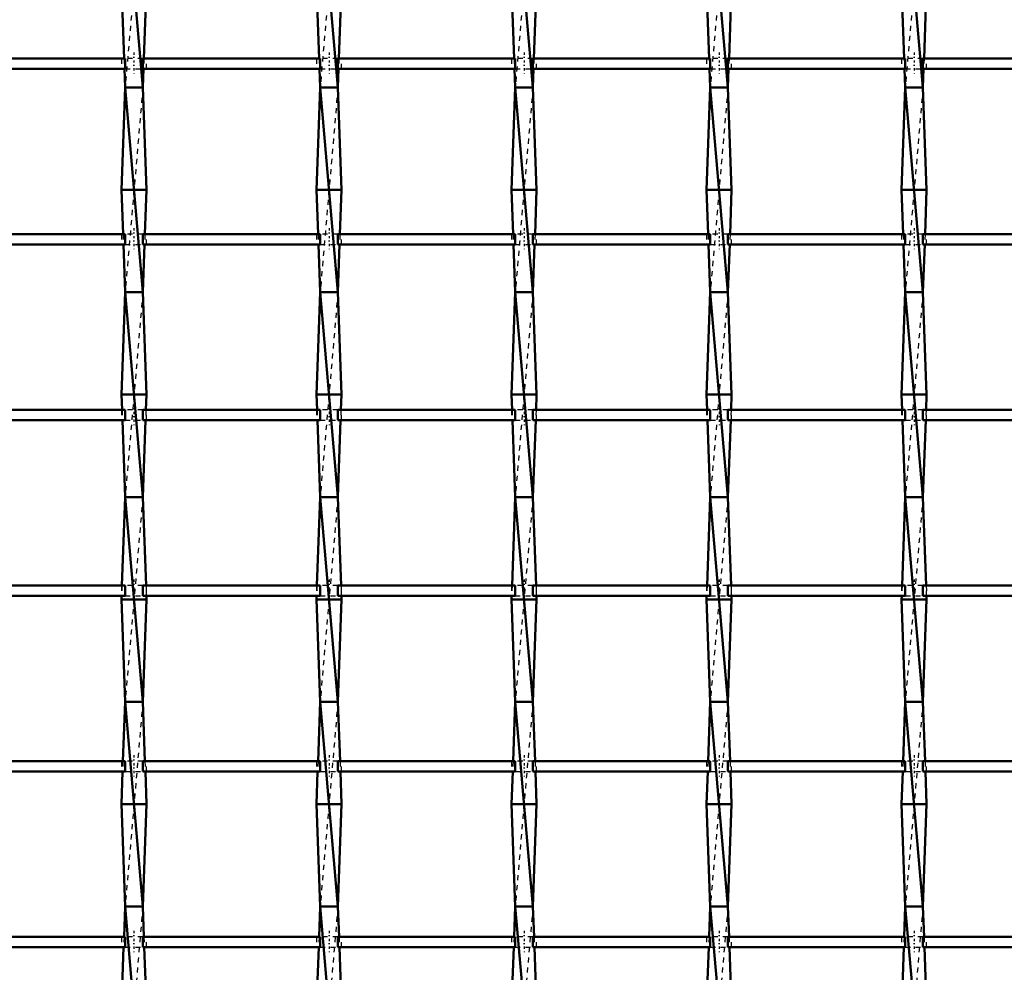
# Model space of a CAD drawing. Header units: millimetres. Extents: x -930 to 585, y -500 to 916.
# Tile 5 of 25: x -365 to -173, y -315 to -129. Entities that reach past the tile are written whole.
import ezdxf

# ---------------------------------------------------------------- set-up
doc = ezdxf.new("R2010")
doc.units = ezdxf.units.MM
doc.linetypes.add('Center', pattern=[1.5, 0.45, -0.5, 0.05, -0.5])
doc.linetypes.add('Dashed', pattern=[2, 1, -1])
for name, color, linetype, lineweight in [('AM_0', 7, 'Continuous', 50), ('AM_7', 7, 'Center', 25), ('AM_9', 6, 'Dashed', 25)]:
    doc.layers.add(name, color=color, linetype=linetype, lineweight=lineweight)

# ---------------------------------------------------------------- blocks, each defined once
blk = doc.blocks.new('8_4jixdhsecfzcvsiu03t5gkuxr________0_in_LSSP23034382111100100035010_4')
at = {"layer": 'AM_0'}
for p, q in [((-344.63, -102), (-341.17, -142)), ((-345.35, -122), (-344.84, -136.32)), ((-340.45, -122), (-340.96, -136.32)), ((-344.76, -138.32), (-344.63, -142)), ((-341.04, -138.32), (-341.17, -142)), ((-344.63, -142), (-345.35, -162)), ((-344.63, -142), (-341.17, -182)), ((-341.17, -142), (-344.63, -142)), ((-341.17, -142), (-340.45, -162)), ((-345.35, -162), (-345.04, -170.65)), ((-340.45, -162), (-345.35, -162)), ((-340.45, -162), (-340.76, -170.65)), ((-344.97, -172.65), (-344.63, -182)), ((-340.83, -172.65), (-341.17, -182)), ((-344.63, -182), (-345.35, -202)), ((-341.17, -182), (-344.63, -182)), ((-344.63, -182), (-341.17, -222)), ((-341.17, -182), (-340.45, -202)), ((-340.45, -202), (-345.35, -202)), ((-345.35, -202), (-345.24, -204.98)), ((-340.45, -202), (-340.56, -204.98)), ((-345.17, -206.98), (-344.63, -222)), ((-340.63, -206.98), (-341.17, -222)), ((-344.63, -222), (-345.25, -239.31)), ((-344.63, -222), (-341.17, -262)), ((-341.17, -222), (-344.63, -222)), ((-341.17, -222), (-340.55, -239.31)), ((-345.33, -241.31), (-345.35, -242)), ((-345.35, -242), (-344.63, -262)), ((-340.45, -242), (-345.35, -242)), ((-340.45, -242), (-341.17, -262)), ((-340.47, -241.31), (-340.45, -242)), ((-344.63, -262), (-345.05, -273.64)), ((-344.63, -262), (-341.17, -302)), ((-341.17, -262), (-344.63, -262)), ((-341.17, -262), (-340.75, -273.64)), ((-345.12, -275.64), (-345.35, -282)), ((-340.68, -275.64), (-340.45, -282)), ((-340.45, -282), (-345.35, -282)), ((-345.35, -282), (-344.63, -302)), ((-340.45, -282), (-341.17, -302)), ((-344.63, -302), (-344.85, -307.97)), ((-344.63, -302), (-341.17, -342)), ((-341.17, -302), (-344.63, -302)), ((-341.17, -302), (-340.95, -307.97)), ((-344.92, -309.97), (-345.35, -322)), ((-340.88, -309.97), (-340.45, -322))]:
    blk.add_line(p, q, dxfattribs=at)
at = {"layer": 'AM_9'}
for p, q in [((-341.17, -102), (-344.63, -142)), ((-344.84, -136.32), (-344.76, -138.32)), ((-340.96, -136.32), (-341.04, -138.32)), ((-341.17, -142), (-344.63, -182)), ((-345.04, -170.65), (-344.97, -172.65)), ((-340.76, -170.65), (-340.83, -172.65)), ((-341.17, -182), (-344.63, -222)), ((-345.24, -204.98), (-345.17, -206.98)), ((-340.56, -204.98), (-340.63, -206.98)), ((-341.17, -222), (-344.63, -262)), ((-345.25, -239.31), (-345.33, -241.31)), ((-340.55, -239.31), (-340.47, -241.31)), ((-341.17, -262), (-344.63, -302)), ((-345.05, -273.64), (-345.12, -275.64)), ((-340.75, -273.64), (-340.68, -275.64)), ((-341.17, -302), (-344.63, -342)), ((-344.85, -307.97), (-344.92, -309.97)), ((-340.95, -307.97), (-340.88, -309.97))]:
    blk.add_line(p, q, dxfattribs=at)
blk = doc.blocks.new('9_u1gn77d9zk3hpimn9n5l65v4l________0_in_LSSP23034382111100100035010_4')
at = {"layer": 'AM_0'}
for p, q in [((-306.53, -102), (-303.07, -142)), ((-307.25, -122), (-306.74, -136.32)), ((-302.35, -122), (-302.86, -136.32)), ((-306.66, -138.32), (-306.53, -142)), ((-302.94, -138.32), (-303.07, -142)), ((-306.53, -142), (-307.25, -162)), ((-306.53, -142), (-303.07, -182)), ((-303.07, -142), (-306.53, -142)), ((-303.07, -142), (-302.35, -162)), ((-307.25, -162), (-306.94, -170.65)), ((-302.35, -162), (-307.25, -162)), ((-302.35, -162), (-302.66, -170.65)), ((-306.87, -172.65), (-306.53, -182)), ((-302.73, -172.65), (-303.07, -182)), ((-306.53, -182), (-307.25, -202)), ((-303.07, -182), (-306.53, -182)), ((-306.53, -182), (-303.07, -222)), ((-303.07, -182), (-302.35, -202)), ((-302.35, -202), (-307.25, -202)), ((-307.25, -202), (-307.14, -204.98)), ((-302.35, -202), (-302.46, -204.98)), ((-307.07, -206.98), (-306.53, -222)), ((-302.53, -206.98), (-303.07, -222)), ((-306.53, -222), (-307.15, -239.31)), ((-306.53, -222), (-303.07, -262)), ((-303.07, -222), (-306.53, -222)), ((-303.07, -222), (-302.45, -239.31)), ((-307.23, -241.31), (-307.25, -242)), ((-302.35, -242), (-307.25, -242)), ((-307.25, -242), (-306.53, -262)), ((-302.35, -242), (-303.07, -262)), ((-302.37, -241.31), (-302.35, -242)), ((-306.53, -262), (-306.95, -273.64)), ((-306.53, -262), (-303.07, -302)), ((-303.07, -262), (-306.53, -262)), ((-303.07, -262), (-302.65, -273.64)), ((-307.02, -275.64), (-307.25, -282)), ((-302.58, -275.64), (-302.35, -282)), ((-302.35, -282), (-307.25, -282)), ((-307.25, -282), (-306.53, -302)), ((-302.35, -282), (-303.07, -302)), ((-306.53, -302), (-306.75, -307.97)), ((-306.53, -302), (-303.07, -342)), ((-303.07, -302), (-306.53, -302)), ((-303.07, -302), (-302.85, -307.97)), ((-306.82, -309.97), (-307.25, -322)), ((-302.78, -309.97), (-302.35, -322))]:
    blk.add_line(p, q, dxfattribs=at)
at = {"layer": 'AM_9'}
for p, q in [((-303.07, -102), (-306.53, -142)), ((-306.74, -136.32), (-306.66, -138.32)), ((-302.86, -136.32), (-302.94, -138.32)), ((-303.07, -142), (-306.53, -182)), ((-306.94, -170.65), (-306.87, -172.65)), ((-302.66, -170.65), (-302.73, -172.65)), ((-303.07, -182), (-306.53, -222)), ((-307.14, -204.98), (-307.07, -206.98)), ((-302.46, -204.98), (-302.53, -206.98)), ((-303.07, -222), (-306.53, -262)), ((-307.15, -239.31), (-307.23, -241.31)), ((-302.45, -239.31), (-302.37, -241.31)), ((-303.07, -262), (-306.53, -302)), ((-306.95, -273.64), (-307.02, -275.64)), ((-302.65, -273.64), (-302.58, -275.64)), ((-303.07, -302), (-306.53, -342)), ((-306.75, -307.97), (-306.82, -309.97)), ((-302.85, -307.97), (-302.78, -309.97))]:
    blk.add_line(p, q, dxfattribs=at)
blk = doc.blocks.new('10_ee3x3w2fcv1jlg8z8d3rgv11k________0_in_LSSP23034382111100100035010_4')
at = {"layer": 'AM_0'}
for p, q in [((-268.43, -102), (-264.97, -142)), ((-269.15, -122), (-268.64, -136.32)), ((-264.25, -122), (-264.76, -136.32)), ((-268.56, -138.32), (-268.43, -142)), ((-264.84, -138.32), (-264.97, -142)), ((-268.43, -142), (-269.15, -162)), ((-268.43, -142), (-264.97, -182)), ((-264.97, -142), (-268.43, -142)), ((-264.97, -142), (-264.25, -162)), ((-264.25, -162), (-269.15, -162)), ((-269.15, -162), (-268.84, -170.65)), ((-264.25, -162), (-264.56, -170.65)), ((-268.77, -172.65), (-268.43, -182)), ((-264.63, -172.65), (-264.97, -182)), ((-268.43, -182), (-269.15, -202)), ((-268.43, -182), (-264.97, -222)), ((-264.97, -182), (-268.43, -182)), ((-264.97, -182), (-264.25, -202)), ((-269.15, -202), (-269.04, -204.98)), ((-264.25, -202), (-269.15, -202)), ((-264.25, -202), (-264.36, -204.98)), ((-268.97, -206.98), (-268.43, -222)), ((-264.43, -206.98), (-264.97, -222)), ((-268.43, -222), (-269.05, -239.31)), ((-268.43, -222), (-264.97, -262)), ((-264.97, -222), (-268.43, -222)), ((-264.97, -222), (-264.35, -239.31)), ((-269.13, -241.31), (-269.15, -242)), ((-264.25, -242), (-269.15, -242)), ((-269.15, -242), (-268.43, -262)), ((-264.25, -242), (-264.97, -262)), ((-264.27, -241.31), (-264.25, -242)), ((-268.43, -262), (-268.85, -273.64)), ((-268.43, -262), (-264.97, -302)), ((-264.97, -262), (-268.43, -262)), ((-264.97, -262), (-264.55, -273.64)), ((-268.92, -275.64), (-269.15, -282)), ((-264.48, -275.64), (-264.25, -282)), ((-264.25, -282), (-269.15, -282)), ((-269.15, -282), (-268.43, -302)), ((-264.25, -282), (-264.97, -302)), ((-268.43, -302), (-268.65, -307.97)), ((-268.43, -302), (-264.97, -342)), ((-264.97, -302), (-268.43, -302)), ((-264.97, -302), (-264.75, -307.97)), ((-268.72, -309.97), (-269.15, -322)), ((-264.68, -309.97), (-264.25, -322))]:
    blk.add_line(p, q, dxfattribs=at)
at = {"layer": 'AM_9'}
for p, q in [((-264.97, -102), (-268.43, -142)), ((-268.64, -136.32), (-268.56, -138.32)), ((-264.76, -136.32), (-264.84, -138.32)), ((-264.97, -142), (-268.43, -182)), ((-268.84, -170.65), (-268.77, -172.65)), ((-264.56, -170.65), (-264.63, -172.65)), ((-264.97, -182), (-268.43, -222)), ((-269.04, -204.98), (-268.97, -206.98)), ((-264.36, -204.98), (-264.43, -206.98)), ((-264.97, -222), (-268.43, -262)), ((-269.05, -239.31), (-269.13, -241.31)), ((-264.35, -239.31), (-264.27, -241.31)), ((-264.97, -262), (-268.43, -302)), ((-268.85, -273.64), (-268.92, -275.64)), ((-264.55, -273.64), (-264.48, -275.64)), ((-264.97, -302), (-268.43, -342)), ((-268.65, -307.97), (-268.72, -309.97)), ((-264.75, -307.97), (-264.68, -309.97))]:
    blk.add_line(p, q, dxfattribs=at)
blk = doc.blocks.new('11_amfuell7d7rxo02dxvfsb8wwc________0_in_LSSP23034382111100100035010_4')
at = {"layer": 'AM_0'}
for p, q in [((-230.33, -102), (-226.87, -142)), ((-231.05, -122), (-230.54, -136.32)), ((-226.15, -122), (-226.66, -136.32)), ((-230.46, -138.32), (-230.33, -142)), ((-226.74, -138.32), (-226.87, -142)), ((-230.33, -142), (-231.05, -162)), ((-230.33, -142), (-226.87, -182)), ((-226.87, -142), (-230.33, -142)), ((-226.87, -142), (-226.15, -162)), ((-231.05, -162), (-230.74, -170.65)), ((-226.15, -162), (-231.05, -162)), ((-226.15, -162), (-226.46, -170.65)), ((-230.67, -172.65), (-230.33, -182)), ((-226.53, -172.65), (-226.87, -182)), ((-230.33, -182), (-231.05, -202)), ((-226.87, -182), (-230.33, -182)), ((-230.33, -182), (-226.87, -222)), ((-226.87, -182), (-226.15, -202)), ((-226.15, -202), (-231.05, -202)), ((-231.05, -202), (-230.94, -204.98)), ((-226.15, -202), (-226.26, -204.98)), ((-230.87, -206.98), (-230.33, -222)), ((-226.33, -206.98), (-226.87, -222)), ((-230.33, -222), (-230.95, -239.31)), ((-230.33, -222), (-226.87, -262)), ((-226.87, -222), (-230.33, -222)), ((-226.87, -222), (-226.25, -239.31)), ((-231.03, -241.31), (-231.05, -242)), ((-226.15, -242), (-231.05, -242)), ((-231.05, -242), (-230.33, -262)), ((-226.15, -242), (-226.87, -262)), ((-226.17, -241.31), (-226.15, -242)), ((-230.33, -262), (-230.75, -273.64)), ((-230.33, -262), (-226.87, -302)), ((-226.87, -262), (-230.33, -262)), ((-226.87, -262), (-226.45, -273.64)), ((-230.82, -275.64), (-231.05, -282)), ((-226.38, -275.64), (-226.15, -282)), ((-226.15, -282), (-231.05, -282)), ((-231.05, -282), (-230.33, -302)), ((-226.15, -282), (-226.87, -302)), ((-230.33, -302), (-230.55, -307.97)), ((-230.33, -302), (-226.87, -342)), ((-226.87, -302), (-230.33, -302)), ((-226.87, -302), (-226.65, -307.97)), ((-230.62, -309.97), (-231.05, -322)), ((-226.58, -309.97), (-226.15, -322))]:
    blk.add_line(p, q, dxfattribs=at)
at = {"layer": 'AM_9'}
for p, q in [((-226.87, -102), (-230.33, -142)), ((-230.54, -136.32), (-230.46, -138.32)), ((-226.66, -136.32), (-226.74, -138.32)), ((-226.87, -142), (-230.33, -182)), ((-230.74, -170.65), (-230.67, -172.65)), ((-226.46, -170.65), (-226.53, -172.65)), ((-226.87, -182), (-230.33, -222)), ((-230.94, -204.98), (-230.87, -206.98)), ((-226.26, -204.98), (-226.33, -206.98)), ((-226.87, -222), (-230.33, -262)), ((-230.95, -239.31), (-231.03, -241.31)), ((-226.25, -239.31), (-226.17, -241.31)), ((-226.87, -262), (-230.33, -302)), ((-230.75, -273.64), (-230.82, -275.64)), ((-226.45, -273.64), (-226.38, -275.64)), ((-226.87, -302), (-230.33, -342)), ((-230.55, -307.97), (-230.62, -309.97)), ((-226.65, -307.97), (-226.58, -309.97))]:
    blk.add_line(p, q, dxfattribs=at)
blk = doc.blocks.new('12_4jj41851i5wdb6z7lmjejsbnb________0_in_LSSP23034382111100100035010_4')
at = {"layer": 'AM_0'}
for p, q in [((-192.23, -102), (-188.77, -142)), ((-192.95, -122), (-192.44, -136.32)), ((-188.05, -122), (-188.56, -136.32)), ((-192.36, -138.32), (-192.23, -142)), ((-188.64, -138.32), (-188.77, -142)), ((-192.23, -142), (-192.95, -162)), ((-192.23, -142), (-188.77, -182)), ((-188.77, -142), (-192.23, -142)), ((-188.77, -142), (-188.05, -162)), ((-192.95, -162), (-192.64, -170.65)), ((-188.05, -162), (-192.95, -162)), ((-188.05, -162), (-188.36, -170.65)), ((-192.57, -172.65), (-192.23, -182)), ((-188.43, -172.65), (-188.77, -182)), ((-192.23, -182), (-192.95, -202)), ((-188.77, -182), (-192.23, -182)), ((-192.23, -182), (-188.77, -222)), ((-188.77, -182), (-188.05, -202)), ((-188.05, -202), (-192.95, -202)), ((-192.95, -202), (-192.84, -204.98)), ((-188.05, -202), (-188.16, -204.98)), ((-192.77, -206.98), (-192.23, -222)), ((-188.23, -206.98), (-188.77, -222)), ((-192.23, -222), (-192.85, -239.31)), ((-192.23, -222), (-188.77, -262)), ((-188.77, -222), (-192.23, -222)), ((-188.77, -222), (-188.15, -239.31)), ((-192.93, -241.31), (-192.95, -242)), ((-192.95, -242), (-192.23, -262)), ((-188.05, -242), (-192.95, -242)), ((-188.05, -242), (-188.77, -262)), ((-188.07, -241.31), (-188.05, -242)), ((-192.23, -262), (-192.65, -273.64)), ((-192.23, -262), (-188.77, -302)), ((-188.77, -262), (-192.23, -262)), ((-188.77, -262), (-188.35, -273.64)), ((-192.72, -275.64), (-192.95, -282)), ((-188.28, -275.64), (-188.05, -282)), ((-192.95, -282), (-192.23, -302)), ((-188.05, -282), (-192.95, -282)), ((-188.05, -282), (-188.77, -302)), ((-192.23, -302), (-192.45, -307.97)), ((-192.23, -302), (-188.77, -342)), ((-188.77, -302), (-192.23, -302)), ((-188.77, -302), (-188.55, -307.97)), ((-192.52, -309.97), (-192.95, -322)), ((-188.48, -309.97), (-188.05, -322))]:
    blk.add_line(p, q, dxfattribs=at)
at = {"layer": 'AM_9'}
for p, q in [((-188.77, -102), (-192.23, -142)), ((-192.44, -136.32), (-192.36, -138.32)), ((-188.56, -136.32), (-188.64, -138.32)), ((-188.77, -142), (-192.23, -182)), ((-192.64, -170.65), (-192.57, -172.65)), ((-188.36, -170.65), (-188.43, -172.65)), ((-188.77, -182), (-192.23, -222)), ((-192.84, -204.98), (-192.77, -206.98)), ((-188.16, -204.98), (-188.23, -206.98)), ((-188.77, -222), (-192.23, -262)), ((-192.85, -239.31), (-192.93, -241.31)), ((-188.15, -239.31), (-188.07, -241.31)), ((-188.77, -262), (-192.23, -302)), ((-192.65, -273.64), (-192.72, -275.64)), ((-188.35, -273.64), (-188.28, -275.64)), ((-188.77, -302), (-192.23, -342)), ((-192.45, -307.97), (-192.52, -309.97)), ((-188.55, -307.97), (-188.48, -309.97))]:
    blk.add_line(p, q, dxfattribs=at)
blk = doc.blocks.new('38_3yh8svxr43vec0kmod4uisi8r________0_in_LSSP23034382111100100035010_4')
at = {"layer": 'AM_0'}
for p, q in [((-344.63, -307.97), (-379.27, -307.97)), ((-344.63, -307.97), (-344.63, -309.97)), ((-341.17, -309.97), (-341.17, -307.97)), ((-306.53, -307.97), (-341.17, -307.97)), ((-306.53, -307.97), (-306.53, -309.97)), ((-303.07, -309.97), (-303.07, -307.97)), ((-268.43, -307.97), (-303.07, -307.97)), ((-268.43, -307.97), (-268.43, -309.97)), ((-264.97, -309.97), (-264.97, -307.97)), ((-230.33, -307.97), (-264.97, -307.97)), ((-230.33, -307.97), (-230.33, -309.97)), ((-226.87, -309.97), (-226.87, -307.97)), ((-192.23, -307.97), (-226.87, -307.97)), ((-192.23, -307.97), (-192.23, -309.97)), ((-188.77, -309.97), (-188.77, -307.97)), ((-154.13, -307.97), (-188.77, -307.97)), ((-344.63, -309.97), (-379.27, -309.97)), ((-306.53, -309.97), (-341.17, -309.97)), ((-268.43, -309.97), (-303.07, -309.97)), ((-230.33, -309.97), (-264.97, -309.97)), ((-192.23, -309.97), (-226.87, -309.97)), ((-154.13, -309.97), (-188.77, -309.97))]:
    blk.add_line(p, q, dxfattribs=at)
at = {"layer": 'AM_7'}
for p, q in [((-342.9, -306.77), (-342.9, -311.17)), ((-304.8, -306.77), (-304.8, -311.17)), ((-266.7, -306.77), (-266.7, -311.17)), ((-228.6, -306.77), (-228.6, -311.17)), ((-190.5, -306.77), (-190.5, -311.17))]:
    blk.add_line(p, q, dxfattribs=at)
at = {"layer": 'AM_9'}
for p, q in [((-345.35, -307.97), (-345.35, -309.97)), ((-341.17, -307.97), (-344.63, -307.97)), ((-340.45, -309.97), (-340.45, -307.97)), ((-307.25, -307.97), (-307.25, -309.97)), ((-303.07, -307.97), (-306.53, -307.97)), ((-302.35, -309.97), (-302.35, -307.97)), ((-269.15, -307.97), (-269.15, -309.97)), ((-264.97, -307.97), (-268.43, -307.97)), ((-264.25, -309.97), (-264.25, -307.97)), ((-231.05, -307.97), (-231.05, -309.97)), ((-226.87, -307.97), (-230.33, -307.97)), ((-226.15, -309.97), (-226.15, -307.97)), ((-192.95, -307.97), (-192.95, -309.97)), ((-188.77, -307.97), (-192.23, -307.97)), ((-188.05, -309.97), (-188.05, -307.97)), ((-344.63, -309.97), (-341.17, -309.97)), ((-306.53, -309.97), (-303.07, -309.97)), ((-268.43, -309.97), (-264.97, -309.97)), ((-230.33, -309.97), (-226.87, -309.97)), ((-192.23, -309.97), (-188.77, -309.97))]:
    blk.add_line(p, q, dxfattribs=at)
blk = doc.blocks.new('39_tya05stihyoszfz8rsd5fs2im________0_in_LSSP23034382111100100035010_4')
at = {"layer": 'AM_0'}
for p, q in [((-344.63, -273.64), (-379.27, -273.64)), ((-344.63, -273.64), (-344.63, -275.64)), ((-341.17, -275.64), (-341.17, -273.64)), ((-306.53, -273.64), (-341.17, -273.64)), ((-306.53, -273.64), (-306.53, -275.64)), ((-303.07, -275.64), (-303.07, -273.64)), ((-268.43, -273.64), (-303.07, -273.64)), ((-268.43, -273.64), (-268.43, -275.64)), ((-264.97, -275.64), (-264.97, -273.64)), ((-230.33, -273.64), (-264.97, -273.64)), ((-230.33, -273.64), (-230.33, -275.64)), ((-192.23, -273.64), (-226.87, -273.64)), ((-226.87, -275.64), (-226.87, -273.64)), ((-192.23, -273.64), (-192.23, -275.64)), ((-154.13, -273.64), (-188.77, -273.64)), ((-188.77, -275.64), (-188.77, -273.64)), ((-344.63, -275.64), (-379.27, -275.64)), ((-306.53, -275.64), (-341.17, -275.64)), ((-268.43, -275.64), (-303.07, -275.64)), ((-230.33, -275.64), (-264.97, -275.64)), ((-192.23, -275.64), (-226.87, -275.64)), ((-154.13, -275.64), (-188.77, -275.64))]:
    blk.add_line(p, q, dxfattribs=at)
at = {"layer": 'AM_7'}
for p, q in [((-342.9, -272.44), (-342.9, -276.84)), ((-304.8, -272.44), (-304.8, -276.84)), ((-266.7, -272.44), (-266.7, -276.84)), ((-228.6, -272.44), (-228.6, -276.84)), ((-190.5, -272.44), (-190.5, -276.84))]:
    blk.add_line(p, q, dxfattribs=at)
at = {"layer": 'AM_9'}
for p, q in [((-345.35, -273.64), (-345.35, -275.64)), ((-341.17, -273.64), (-344.63, -273.64)), ((-340.45, -275.64), (-340.45, -273.64)), ((-307.25, -273.64), (-307.25, -275.64)), ((-303.07, -273.64), (-306.53, -273.64)), ((-302.35, -275.64), (-302.35, -273.64)), ((-269.15, -273.64), (-269.15, -275.64)), ((-264.97, -273.64), (-268.43, -273.64)), ((-264.25, -275.64), (-264.25, -273.64)), ((-231.05, -273.64), (-231.05, -275.64)), ((-226.87, -273.64), (-230.33, -273.64)), ((-226.15, -275.64), (-226.15, -273.64)), ((-192.95, -273.64), (-192.95, -275.64)), ((-188.77, -273.64), (-192.23, -273.64)), ((-188.05, -275.64), (-188.05, -273.64)), ((-344.63, -275.64), (-341.17, -275.64)), ((-306.53, -275.64), (-303.07, -275.64)), ((-268.43, -275.64), (-264.97, -275.64)), ((-230.33, -275.64), (-226.87, -275.64)), ((-192.23, -275.64), (-188.77, -275.64))]:
    blk.add_line(p, q, dxfattribs=at)
blk = doc.blocks.new('40_4jrd29amffasfpjbbm42gy8gc________0_in_LSSP23034382111100100035010_4')
at = {"layer": 'AM_0'}
for p, q in [((-344.63, -239.31), (-379.27, -239.31)), ((-344.63, -239.31), (-344.63, -241.31)), ((-341.17, -241.31), (-341.17, -239.31)), ((-306.53, -239.31), (-341.17, -239.31)), ((-306.53, -239.31), (-306.53, -241.31)), ((-303.07, -241.31), (-303.07, -239.31)), ((-268.43, -239.31), (-303.07, -239.31)), ((-268.43, -239.31), (-268.43, -241.31)), ((-264.97, -241.31), (-264.97, -239.31)), ((-230.33, -239.31), (-264.97, -239.31)), ((-230.33, -239.31), (-230.33, -241.31)), ((-226.87, -241.31), (-226.87, -239.31)), ((-192.23, -239.31), (-226.87, -239.31)), ((-192.23, -239.31), (-192.23, -241.31)), ((-188.77, -241.31), (-188.77, -239.31)), ((-154.13, -239.31), (-188.77, -239.31)), ((-344.63, -241.31), (-379.27, -241.31)), ((-306.53, -241.31), (-341.17, -241.31)), ((-268.43, -241.31), (-303.07, -241.31)), ((-230.33, -241.31), (-264.97, -241.31)), ((-192.23, -241.31), (-226.87, -241.31)), ((-154.13, -241.31), (-188.77, -241.31))]:
    blk.add_line(p, q, dxfattribs=at)
at = {"layer": 'AM_7'}
for p, q in [((-342.9, -238.11), (-342.9, -242.51)), ((-304.8, -238.11), (-304.8, -242.51)), ((-266.7, -238.11), (-266.7, -242.51)), ((-228.6, -238.11), (-228.6, -242.51)), ((-190.5, -238.11), (-190.5, -242.51))]:
    blk.add_line(p, q, dxfattribs=at)
at = {"layer": 'AM_9'}
for p, q in [((-345.35, -239.31), (-345.35, -241.31)), ((-341.17, -239.31), (-344.63, -239.31)), ((-340.45, -241.31), (-340.45, -239.31)), ((-307.25, -239.31), (-307.25, -241.31)), ((-303.07, -239.31), (-306.53, -239.31)), ((-302.35, -241.31), (-302.35, -239.31)), ((-269.15, -239.31), (-269.15, -241.31)), ((-264.97, -239.31), (-268.43, -239.31)), ((-264.25, -241.31), (-264.25, -239.31)), ((-231.05, -239.31), (-231.05, -241.31)), ((-226.87, -239.31), (-230.33, -239.31)), ((-226.15, -241.31), (-226.15, -239.31)), ((-192.95, -239.31), (-192.95, -241.31)), ((-188.77, -239.31), (-192.23, -239.31)), ((-188.05, -241.31), (-188.05, -239.31)), ((-344.63, -241.31), (-341.17, -241.31)), ((-306.53, -241.31), (-303.07, -241.31)), ((-268.43, -241.31), (-264.97, -241.31)), ((-230.33, -241.31), (-226.87, -241.31)), ((-192.23, -241.31), (-188.77, -241.31))]:
    blk.add_line(p, q, dxfattribs=at)
blk = doc.blocks.new('41_jaeijpweuaucpwoqoyhctz5ee________0_in_LSSP23034382111100100035010_4')
at = {"layer": 'AM_0'}
for p, q in [((-344.63, -204.98), (-379.27, -204.98)), ((-344.63, -204.98), (-344.63, -206.98)), ((-341.17, -206.98), (-341.17, -204.98)), ((-306.53, -204.98), (-341.17, -204.98)), ((-306.53, -204.98), (-306.53, -206.98)), ((-303.07, -206.98), (-303.07, -204.98)), ((-268.43, -204.98), (-303.07, -204.98)), ((-268.43, -204.98), (-268.43, -206.98)), ((-264.97, -206.98), (-264.97, -204.98)), ((-230.33, -204.98), (-264.97, -204.98)), ((-230.33, -204.98), (-230.33, -206.98)), ((-226.87, -206.98), (-226.87, -204.98)), ((-192.23, -204.98), (-226.87, -204.98)), ((-192.23, -204.98), (-192.23, -206.98)), ((-154.13, -204.98), (-188.77, -204.98)), ((-188.77, -206.98), (-188.77, -204.98)), ((-344.63, -206.98), (-379.27, -206.98)), ((-306.53, -206.98), (-341.17, -206.98)), ((-268.43, -206.98), (-303.07, -206.98)), ((-230.33, -206.98), (-264.97, -206.98)), ((-192.23, -206.98), (-226.87, -206.98)), ((-154.13, -206.98), (-188.77, -206.98))]:
    blk.add_line(p, q, dxfattribs=at)
at = {"layer": 'AM_7'}
for p, q in [((-342.9, -203.78), (-342.9, -208.18)), ((-304.8, -203.78), (-304.8, -208.18)), ((-266.7, -203.78), (-266.7, -208.18)), ((-228.6, -203.78), (-228.6, -208.18)), ((-190.5, -203.78), (-190.5, -208.18))]:
    blk.add_line(p, q, dxfattribs=at)
at = {"layer": 'AM_9'}
for p, q in [((-345.35, -204.98), (-345.35, -206.98)), ((-341.17, -204.98), (-344.63, -204.98)), ((-340.45, -206.98), (-340.45, -204.98)), ((-307.25, -204.98), (-307.25, -206.98)), ((-303.07, -204.98), (-306.53, -204.98)), ((-302.35, -206.98), (-302.35, -204.98)), ((-269.15, -204.98), (-269.15, -206.98)), ((-264.97, -204.98), (-268.43, -204.98)), ((-264.25, -206.98), (-264.25, -204.98)), ((-231.05, -204.98), (-231.05, -206.98)), ((-226.87, -204.98), (-230.33, -204.98)), ((-226.15, -206.98), (-226.15, -204.98)), ((-192.95, -204.98), (-192.95, -206.98)), ((-188.77, -204.98), (-192.23, -204.98)), ((-188.05, -206.98), (-188.05, -204.98)), ((-344.63, -206.98), (-341.17, -206.98)), ((-306.53, -206.98), (-303.07, -206.98)), ((-268.43, -206.98), (-264.97, -206.98)), ((-230.33, -206.98), (-226.87, -206.98)), ((-192.23, -206.98), (-188.77, -206.98))]:
    blk.add_line(p, q, dxfattribs=at)
blk = doc.blocks.new('42_72mepnqi67q1l8wfiigir0f5e________0_in_LSSP23034382111100100035010_4')
at = {"layer": 'AM_0'}
for p, q in [((-344.63, -170.65), (-379.27, -170.65)), ((-344.63, -170.65), (-344.63, -172.65)), ((-341.17, -172.65), (-341.17, -170.65)), ((-306.53, -170.65), (-341.17, -170.65)), ((-306.53, -170.65), (-306.53, -172.65)), ((-303.07, -172.65), (-303.07, -170.65)), ((-268.43, -170.65), (-303.07, -170.65)), ((-268.43, -170.65), (-268.43, -172.65)), ((-264.97, -172.65), (-264.97, -170.65)), ((-230.33, -170.65), (-264.97, -170.65)), ((-230.33, -170.65), (-230.33, -172.65)), ((-192.23, -170.65), (-226.87, -170.65)), ((-226.87, -172.65), (-226.87, -170.65)), ((-192.23, -170.65), (-192.23, -172.65)), ((-154.13, -170.65), (-188.77, -170.65)), ((-188.77, -172.65), (-188.77, -170.65)), ((-344.63, -172.65), (-379.27, -172.65)), ((-306.53, -172.65), (-341.17, -172.65)), ((-268.43, -172.65), (-303.07, -172.65)), ((-230.33, -172.65), (-264.97, -172.65)), ((-192.23, -172.65), (-226.87, -172.65)), ((-154.13, -172.65), (-188.77, -172.65))]:
    blk.add_line(p, q, dxfattribs=at)
at = {"layer": 'AM_7'}
for p, q in [((-342.9, -169.45), (-342.9, -173.85)), ((-304.8, -169.45), (-304.8, -173.85)), ((-266.7, -169.45), (-266.7, -173.85)), ((-228.6, -169.45), (-228.6, -173.85)), ((-190.5, -169.45), (-190.5, -173.85))]:
    blk.add_line(p, q, dxfattribs=at)
at = {"layer": 'AM_9'}
for p, q in [((-345.35, -170.65), (-345.35, -172.65)), ((-341.17, -170.65), (-344.63, -170.65)), ((-340.45, -172.65), (-340.45, -170.65)), ((-307.25, -170.65), (-307.25, -172.65)), ((-303.07, -170.65), (-306.53, -170.65)), ((-302.35, -172.65), (-302.35, -170.65)), ((-269.15, -170.65), (-269.15, -172.65)), ((-264.97, -170.65), (-268.43, -170.65)), ((-264.25, -172.65), (-264.25, -170.65)), ((-231.05, -170.65), (-231.05, -172.65)), ((-226.87, -170.65), (-230.33, -170.65)), ((-226.15, -172.65), (-226.15, -170.65)), ((-192.95, -170.65), (-192.95, -172.65)), ((-188.77, -170.65), (-192.23, -170.65)), ((-188.05, -172.65), (-188.05, -170.65)), ((-344.63, -172.65), (-341.17, -172.65)), ((-306.53, -172.65), (-303.07, -172.65)), ((-268.43, -172.65), (-264.97, -172.65)), ((-230.33, -172.65), (-226.87, -172.65)), ((-192.23, -172.65), (-188.77, -172.65))]:
    blk.add_line(p, q, dxfattribs=at)
blk = doc.blocks.new('43_vrcyg9bslajwyf03i8xnyua2b________0_in_LSSP23034382111100100035010_4')
at = {"layer": 'AM_0'}
for p, q in [((-344.63, -136.32), (-379.27, -136.32)), ((-344.63, -136.32), (-344.63, -138.32)), ((-341.17, -138.32), (-341.17, -136.32)), ((-306.53, -136.32), (-341.17, -136.32)), ((-306.53, -136.32), (-306.53, -138.32)), ((-303.07, -138.32), (-303.07, -136.32)), ((-268.43, -136.32), (-303.07, -136.32)), ((-268.43, -136.32), (-268.43, -138.32)), ((-264.97, -138.32), (-264.97, -136.32)), ((-230.33, -136.32), (-264.97, -136.32)), ((-230.33, -136.32), (-230.33, -138.32)), ((-226.87, -138.32), (-226.87, -136.32)), ((-192.23, -136.32), (-226.87, -136.32)), ((-192.23, -136.32), (-192.23, -138.32)), ((-154.13, -136.32), (-188.77, -136.32)), ((-188.77, -138.32), (-188.77, -136.32)), ((-344.63, -138.32), (-379.27, -138.32)), ((-306.53, -138.32), (-341.17, -138.32)), ((-268.43, -138.32), (-303.07, -138.32)), ((-230.33, -138.32), (-264.97, -138.32)), ((-192.23, -138.32), (-226.87, -138.32)), ((-154.13, -138.32), (-188.77, -138.32))]:
    blk.add_line(p, q, dxfattribs=at)
at = {"layer": 'AM_7'}
for p, q in [((-342.9, -135.12), (-342.9, -139.52)), ((-304.8, -135.12), (-304.8, -139.52)), ((-266.7, -135.12), (-266.7, -139.52)), ((-228.6, -135.12), (-228.6, -139.52)), ((-190.5, -135.12), (-190.5, -139.52))]:
    blk.add_line(p, q, dxfattribs=at)
at = {"layer": 'AM_9'}
for p, q in [((-345.35, -136.32), (-345.35, -138.32)), ((-341.17, -136.32), (-344.63, -136.32)), ((-340.45, -138.32), (-340.45, -136.32)), ((-307.25, -136.32), (-307.25, -138.32)), ((-303.07, -136.32), (-306.53, -136.32)), ((-302.35, -138.32), (-302.35, -136.32)), ((-269.15, -136.32), (-269.15, -138.32)), ((-264.97, -136.32), (-268.43, -136.32)), ((-264.25, -138.32), (-264.25, -136.32)), ((-231.05, -136.32), (-231.05, -138.32)), ((-226.87, -136.32), (-230.33, -136.32)), ((-226.15, -138.32), (-226.15, -136.32)), ((-192.95, -136.32), (-192.95, -138.32)), ((-188.77, -136.32), (-192.23, -136.32)), ((-188.05, -138.32), (-188.05, -136.32)), ((-344.63, -138.32), (-341.17, -138.32)), ((-306.53, -138.32), (-303.07, -138.32)), ((-268.43, -138.32), (-264.97, -138.32)), ((-230.33, -138.32), (-226.87, -138.32)), ((-192.23, -138.32), (-188.77, -138.32))]:
    blk.add_line(p, q, dxfattribs=at)

msp = doc.modelspace()

# ---------------------------------------------------------------- block references
for name in ['8_4jixdhsecfzcvsiu03t5gkuxr________0_in_LSSP23034382111100100035010_4', '9_u1gn77d9zk3hpimn9n5l65v4l________0_in_LSSP23034382111100100035010_4', '10_ee3x3w2fcv1jlg8z8d3rgv11k________0_in_LSSP23034382111100100035010_4', '11_amfuell7d7rxo02dxvfsb8wwc________0_in_LSSP23034382111100100035010_4', '12_4jj41851i5wdb6z7lmjejsbnb________0_in_LSSP23034382111100100035010_4', '43_vrcyg9bslajwyf03i8xnyua2b________0_in_LSSP23034382111100100035010_4', '42_72mepnqi67q1l8wfiigir0f5e________0_in_LSSP23034382111100100035010_4', '41_jaeijpweuaucpwoqoyhctz5ee________0_in_LSSP23034382111100100035010_4', '40_4jrd29amffasfpjbbm42gy8gc________0_in_LSSP23034382111100100035010_4', '39_tya05stihyoszfz8rsd5fs2im________0_in_LSSP23034382111100100035010_4', '38_3yh8svxr43vec0kmod4uisi8r________0_in_LSSP23034382111100100035010_4']:
    msp.add_blockref(name, (0, 0))

doc.saveas('drawing.dxf')
